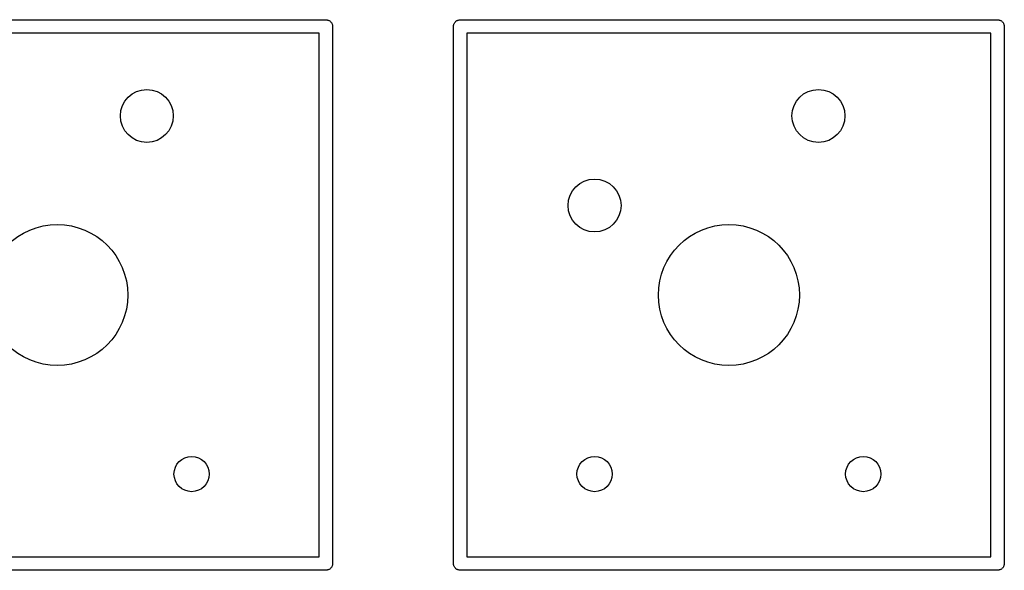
# Model space of a CAD drawing. Extents: x 85 to 363, y -189 to -115.
# Tile 26 of 38: x 285 to 313, y -170 to -154. Entities that reach past the tile are written whole.
import ezdxf

# ---------------------------------------------------------------- set-up
doc = ezdxf.new("R2010")
doc.units = 0
doc.header["$MEASUREMENT"] = 0
doc.layers.add('BLACK', color=7, linetype='CONTINUOUS')

msp = doc.modelspace()

# ---------------------------------------------------------------- linework, layer by layer
at = {"layer": 'Black'}
for p, q in [((278.13, -154.114), (293.37, -154.114)), ((293.37, -154.114), (293.386, -154.117)), ((293.386, -154.117), (293.403, -154.117)), ((293.403, -154.117), (293.419, -154.123)), ((293.419, -154.123), (293.435, -154.126)), ((293.435, -154.126), (293.45, -154.134)), ((293.45, -154.134), (293.465, -154.14)), ((293.465, -154.14), (293.478, -154.151)), ((293.478, -154.151), (293.492, -154.159)), ((297.058, -154.159), (297.072, -154.151)), ((297.072, -154.151), (297.085, -154.14)), ((297.085, -154.14), (297.1, -154.134)), ((297.1, -154.134), (297.115, -154.126)), ((297.115, -154.126), (297.131, -154.123)), ((297.131, -154.123), (297.147, -154.117)), ((297.147, -154.117), (297.164, -154.117)), ((297.164, -154.117), (297.18, -154.114)), ((297.18, -154.114), (312.42, -154.114)), ((312.42, -154.114), (312.436, -154.117)), ((312.436, -154.117), (312.453, -154.117)), ((312.453, -154.117), (312.469, -154.123)), ((312.469, -154.123), (312.485, -154.126)), ((312.485, -154.126), (312.5, -154.134)), ((312.5, -154.134), (312.515, -154.14)), ((312.515, -154.14), (312.528, -154.151)), ((312.528, -154.151), (312.542, -154.159)), ((293.492, -154.159), (293.503, -154.172)), ((293.503, -154.172), (293.516, -154.183)), ((293.516, -154.183), (293.524, -154.197)), ((293.524, -154.197), (293.535, -154.21)), ((293.535, -154.21), (293.541, -154.225)), ((293.541, -154.225), (293.549, -154.24)), ((293.549, -154.24), (293.552, -154.256)), ((293.552, -154.256), (293.558, -154.272)), ((293.558, -154.272), (293.558, -154.289)), ((293.558, -154.289), (293.56, -154.305)), ((293.56, -154.305), (293.56, -169.545)), ((296.989, -154.305), (296.992, -154.289)), ((296.989, -169.545), (296.989, -154.305)), ((296.992, -154.272), (296.998, -154.256)), ((296.992, -154.289), (296.992, -154.272)), ((296.998, -154.256), (297.001, -154.24)), ((297.001, -154.24), (297.009, -154.225)), ((297.009, -154.225), (297.015, -154.21)), ((297.015, -154.21), (297.026, -154.197)), ((297.026, -154.197), (297.034, -154.183)), ((297.034, -154.183), (297.047, -154.172)), ((297.047, -154.172), (297.058, -154.159)), ((312.542, -154.159), (312.553, -154.172)), ((312.553, -154.172), (312.566, -154.183)), ((312.566, -154.183), (312.574, -154.197)), ((312.574, -154.197), (312.585, -154.21)), ((312.585, -154.21), (312.591, -154.225)), ((312.591, -154.225), (312.599, -154.24)), ((312.599, -154.24), (312.602, -154.256)), ((312.602, -154.256), (312.608, -154.272)), ((312.608, -154.272), (312.608, -154.289)), ((312.608, -154.289), (312.611, -154.305)), ((312.611, -154.305), (312.611, -169.545)), ((293.179, -154.495), (278.32, -154.495)), ((293.179, -169.355), (293.179, -154.495)), ((297.37, -154.495), (297.37, -169.355)), ((312.229, -154.495), (297.37, -154.495)), ((312.229, -169.355), (312.229, -154.495)), ((278.32, -169.355), (293.179, -169.355)), ((297.37, -169.355), (312.229, -169.355)), ((293.37, -169.736), (278.13, -169.736)), ((293.386, -169.733), (293.37, -169.736)), ((293.403, -169.733), (293.386, -169.733)), ((293.419, -169.727), (293.403, -169.733)), ((293.435, -169.724), (293.419, -169.727)), ((293.45, -169.716), (293.435, -169.724)), ((293.465, -169.71), (293.45, -169.716)), ((293.478, -169.699), (293.465, -169.71)), ((293.492, -169.691), (293.478, -169.699)), ((293.503, -169.678), (293.492, -169.691)), ((293.516, -169.667), (293.503, -169.678)), ((293.524, -169.653), (293.516, -169.667)), ((293.535, -169.64), (293.524, -169.653)), ((293.541, -169.625), (293.535, -169.64)), ((293.549, -169.61), (293.541, -169.625)), ((293.552, -169.594), (293.549, -169.61)), ((293.558, -169.578), (293.552, -169.594)), ((293.56, -169.545), (293.558, -169.561)), ((293.558, -169.561), (293.558, -169.578)), ((296.992, -169.561), (296.989, -169.545)), ((296.992, -169.578), (296.992, -169.561)), ((296.998, -169.594), (296.992, -169.578)), ((297.001, -169.61), (296.998, -169.594)), ((297.009, -169.625), (297.001, -169.61)), ((297.015, -169.64), (297.009, -169.625)), ((297.026, -169.653), (297.015, -169.64)), ((297.034, -169.667), (297.026, -169.653)), ((297.047, -169.678), (297.034, -169.667)), ((297.058, -169.691), (297.047, -169.678)), ((297.072, -169.699), (297.058, -169.691)), ((297.085, -169.71), (297.072, -169.699)), ((297.1, -169.716), (297.085, -169.71)), ((297.115, -169.724), (297.1, -169.716)), ((297.131, -169.727), (297.115, -169.724)), ((297.147, -169.733), (297.131, -169.727)), ((297.164, -169.733), (297.147, -169.733)), ((297.18, -169.736), (297.164, -169.733)), ((312.42, -169.736), (297.18, -169.736)), ((312.436, -169.733), (312.42, -169.736)), ((312.453, -169.733), (312.436, -169.733)), ((312.469, -169.727), (312.453, -169.733)), ((312.485, -169.724), (312.469, -169.727)), ((312.5, -169.716), (312.485, -169.724)), ((312.515, -169.71), (312.5, -169.716)), ((312.528, -169.699), (312.515, -169.71)), ((312.542, -169.691), (312.528, -169.699)), ((312.553, -169.678), (312.542, -169.691)), ((312.566, -169.667), (312.553, -169.678)), ((312.574, -169.653), (312.566, -169.667)), ((312.585, -169.64), (312.574, -169.653)), ((312.591, -169.625), (312.585, -169.64)), ((312.599, -169.61), (312.591, -169.625)), ((312.602, -169.594), (312.599, -169.61)), ((312.608, -169.578), (312.602, -169.594)), ((312.611, -169.545), (312.608, -169.561)), ((312.608, -169.561), (312.608, -169.578))]:
    msp.add_line(p, q, dxfattribs=at)
for centre, radius in [((288.29, -156.845), 0.751), ((307.34, -156.845), 0.751), ((300.99, -159.385), 0.751), ((285.75, -161.925), 2), ((304.8, -161.925), 2), ((289.56, -167.005), 0.5), ((300.99, -167.005), 0.5), ((308.61, -167.005), 0.5)]:
    msp.add_circle(centre, radius, dxfattribs=at)

doc.saveas('drawing.dxf')
